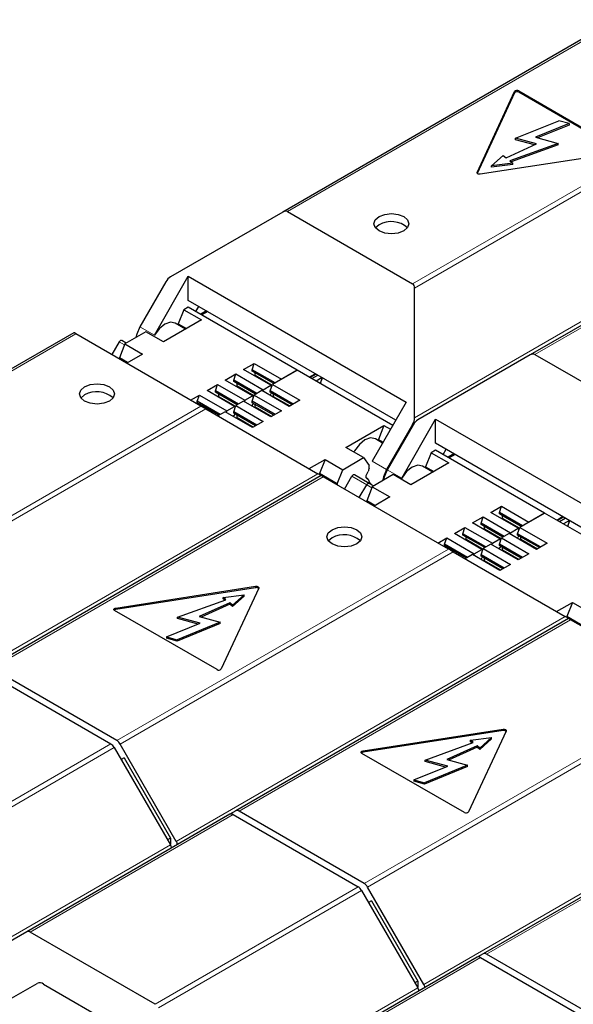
# Model space of a CAD drawing. Header units: millimetres. Extents: x 5 to 418, y 2 to 292.
# Tile 22 of 38: x 253 to 264, y 120 to 139. Entities that reach past the tile are written whole.
import ezdxf

# ---------------------------------------------------------------- set-up
doc = ezdxf.new("R2010")
doc.units = ezdxf.units.MM

msp = doc.modelspace()

# ---------------------------------------------------------------- linework, layer by layer
at = {"color": 7, "linetype": 'Continuous', "lineweight": 25}
for p, q in [((264.7424, 139.3632), (258.3479, 135.6718)), ((262.0813, 136.4306), (262.8018, 137.983)), ((262.8018, 137.9568), (262.0844, 136.4113)), ((262.8821, 137.9954), (264.8507, 136.859)), ((264.8507, 136.8328), (262.8821, 137.9693)), ((262.8205, 137.0865), (263.6501, 137.4218)), ((263.851, 137.3677), (263.6501, 137.4218)), ((263.851, 137.3677), (263.203, 137.1058)), ((263.851, 137.3416), (263.2418, 137.0953)), ((263.851, 137.3677), (263.851, 137.3416)), ((263.2223, 136.9783), (262.8205, 137.0865)), ((262.8205, 137.0603), (262.8205, 137.0865)), ((263.186, 136.9619), (262.8205, 137.0603)), ((263.203, 137.1058), (263.6385, 136.9885)), ((262.6371, 136.7143), (263.2223, 136.9783)), ((263.6385, 136.9885), (262.7105, 136.6538)), ((263.6385, 136.9624), (262.7326, 136.6356)), ((263.6385, 136.9624), (263.6385, 136.9885)), ((264.8292, 136.8126), (262.14, 136.3966)), ((262.3593, 136.5569), (262.5826, 136.7593)), ((262.5826, 136.7593), (262.6371, 136.7143)), ((262.7105, 136.6538), (262.765, 136.6088)), ((262.765, 136.6088), (262.3593, 136.5569)), ((262.765, 136.5827), (262.3593, 136.5308)), ((262.3593, 136.5308), (262.3593, 136.5569)), ((262.765, 136.5827), (262.765, 136.6088)), ((269.4942, 136.6201), (263.0997, 132.9286)), ((258.3479, 135.6718), (256.1912, 134.4265)), ((258.4384, 135.6807), (260.8411, 134.2937)), ((260.1982, 135.4271), (260.1284, 135.3683)), ((255.88, 133.3086), (256.5325, 134.4388)), ((256.5325, 134.4388), (260.7186, 132.0222)), ((256.5325, 133.9769), (256.5325, 134.4388)), ((256.1007, 134.331), (255.6028, 133.4686)), ((260.8786, 131.7205), (260.8786, 134.2108)), ((256.4447, 133.7956), (256.3402, 133.5262)), ((256.5325, 133.8463), (256.4447, 133.7956)), ((256.4447, 133.7956), (256.7841, 133.5996)), ((260.5186, 131.6758), (256.5325, 133.9769)), ((258.6256, 132.638), (256.5325, 133.8463)), ((256.676, 133.7634), (256.7325, 133.8614)), ((256.8833, 133.7744), (256.7702, 133.7091)), ((256.906, 133.7613), (256.7928, 133.696)), ((256.7841, 133.5996), (256.0547, 133.1785)), ((256.48, 133.424), (256.28, 133.5395)), ((256.3402, 133.5262), (256.4986, 133.4348)), ((256.3402, 133.5047), (256.3402, 133.5262)), ((254.336, 133.3557), (247.9415, 129.6643)), ((256.7762, 131.947), (254.3735, 133.3341)), ((255.7153, 133.3745), (255.3133, 133.1424)), ((256.0547, 133.1785), (255.7153, 133.3745)), ((255.2075, 133.1795), (255.0659, 132.9344)), ((255.3133, 133.1424), (255.2088, 132.8731)), ((255.3405, 133.1581), (255.2555, 133.2072)), ((255.3133, 133.1424), (255.6527, 132.9465)), ((255.3672, 132.7816), (255.2088, 132.8731)), ((255.2088, 132.8519), (255.2088, 132.8731)), ((255.6527, 132.9465), (255.3489, 132.7711)), ((263.0997, 132.9286), (260.943, 131.6834)), ((263.1902, 132.9376), (265.5929, 131.5505)), ((257.5932, 132.6494), (257.7968, 132.7669)), ((257.7572, 132.6461), (257.7968, 132.7669)), ((257.7968, 132.7669), (258.3229, 132.4632)), ((257.2425, 132.4469), (257.4461, 132.5645)), ((257.4065, 132.4436), (257.4461, 132.5645)), ((257.4461, 132.5645), (257.9722, 132.2608)), ((258.1193, 132.3457), (257.5932, 132.6494)), ((258.1985, 132.3914), (257.7572, 132.6461)), ((257.7572, 132.62), (257.7572, 132.6461)), ((258.1758, 132.3783), (257.7572, 132.62)), ((257.8195, 132.5841), (257.7572, 132.62)), ((258.1758, 132.3783), (257.8195, 132.5841)), ((257.8195, 132.5383), (257.8195, 132.5841)), ((258.6256, 132.638), (258.1475, 132.362)), ((258.3229, 132.4632), (258.6256, 132.638)), ((260.462, 131.5778), (258.6256, 132.638)), ((258.8575, 132.5041), (258.9707, 132.5694)), ((258.988, 132.5594), (258.8749, 132.494)), ((258.9088, 132.4745), (259.022, 132.5398)), ((259.1031, 132.493), (258.9899, 132.4276)), ((259.1093, 132.4965), (259.0631, 132.3851)), ((256.8918, 132.2445), (257.0954, 132.362)), ((257.0558, 132.2412), (257.0954, 132.362)), ((257.0954, 132.362), (257.6214, 132.0583)), ((257.7686, 132.1432), (257.2425, 132.4469)), ((257.8477, 132.1889), (257.4065, 132.4436)), ((257.4065, 132.4175), (257.4065, 132.4436)), ((257.8251, 132.1759), (257.4065, 132.4175)), ((257.4687, 132.3816), (257.4065, 132.4175)), ((257.8251, 132.1759), (257.4687, 132.3816)), ((257.4687, 132.3359), (257.4687, 132.3816)), ((257.9722, 132.2608), (258.1193, 132.3457)), ((258.108, 132.2412), (258.1475, 132.362)), ((258.1334, 132.3189), (258.1193, 132.3457)), ((258.1475, 132.362), (258.6736, 132.0583)), ((254.5413, 132.1614), (254.4716, 132.1027)), ((256.5764, 132.0624), (256.7446, 132.1595)), ((256.7051, 132.0387), (256.7446, 132.1595)), ((256.7446, 132.1595), (257.2707, 131.8558)), ((257.4179, 131.9408), (256.8918, 132.2445)), ((257.497, 131.9865), (257.0558, 132.2412)), ((257.0558, 132.215), (257.0558, 132.2412)), ((257.4744, 131.9734), (257.0558, 132.215)), ((257.118, 132.1791), (257.0558, 132.215)), ((257.4744, 131.9734), (257.118, 132.1791)), ((257.118, 132.1334), (257.118, 132.1791)), ((257.6214, 132.0583), (257.7686, 132.1432)), ((257.7572, 132.0387), (257.7968, 132.1595)), ((257.7827, 132.1164), (257.7686, 132.1432)), ((257.9439, 132.2445), (257.7968, 132.1595)), ((257.7968, 132.1595), (258.3229, 131.8558)), ((258.47, 131.9408), (257.9439, 132.2445)), ((257.9722, 132.2608), (257.9632, 132.2334)), ((258.1052, 132.1514), (258.1334, 132.2003)), ((258.5492, 131.9865), (258.108, 132.2412)), ((258.108, 132.215), (258.108, 132.2412)), ((258.5266, 131.9734), (258.108, 132.215)), ((258.1702, 132.1791), (258.108, 132.215)), ((258.5265, 131.9734), (258.1702, 132.1791)), ((258.1702, 132.1334), (258.1702, 132.1791)), ((257.1463, 131.784), (256.7051, 132.0387)), ((256.7051, 132.0126), (256.7051, 132.0387)), ((257.1237, 131.7709), (256.7051, 132.0126)), ((256.7673, 131.9766), (256.7051, 132.0126)), ((257.1236, 131.7709), (256.7673, 131.9766)), ((256.7673, 131.9522), (256.7673, 131.9766)), ((257.2707, 131.8558), (257.4179, 131.9408)), ((257.4065, 131.8362), (257.4461, 131.9571)), ((257.432, 131.914), (257.4179, 131.9408)), ((257.5932, 132.042), (257.4461, 131.9571)), ((257.4461, 131.9571), (257.9722, 131.6534)), ((258.1193, 131.7383), (257.5932, 132.042)), ((257.6214, 132.0583), (257.6125, 132.0309)), ((257.7544, 131.9489), (257.7827, 131.9979)), ((258.1985, 131.784), (257.7572, 132.0387)), ((257.7572, 132.0126), (257.7572, 132.0387)), ((258.1758, 131.7709), (257.7572, 132.0126)), ((257.8195, 131.9766), (257.7572, 132.0126)), ((258.1758, 131.7709), (257.8195, 131.9766)), ((257.8195, 131.9309), (257.8195, 131.9766)), ((258.6736, 132.0583), (258.47, 131.9408)), ((260.7186, 132.0222), (260.0661, 130.892)), ((256.8668, 131.8948), (259.0235, 130.6496)), ((257.2425, 131.8395), (257.1025, 131.7587)), ((257.7686, 131.5358), (257.2425, 131.8395)), ((257.2707, 131.8558), (257.2617, 131.8284)), ((257.4037, 131.7465), (257.432, 131.7954)), ((257.8477, 131.5815), (257.4065, 131.8362)), ((257.4065, 131.8101), (257.4065, 131.8362)), ((257.8251, 131.5685), (257.4065, 131.8101)), ((257.4687, 131.7742), (257.4065, 131.8101)), ((257.8251, 131.5685), (257.4687, 131.7742)), ((257.4687, 131.7285), (257.4687, 131.7742)), ((258.3229, 131.8558), (258.1193, 131.7383)), ((257.9722, 131.6534), (257.7686, 131.5358)), ((259.5619, 131.1538), (260.2914, 131.5749)), ((260.2914, 131.5749), (260.1869, 131.3056)), ((260.2914, 131.5749), (260.4181, 131.5018)), ((260.8411, 131.5944), (260.3432, 130.732)), ((260.8525, 131.5878), (260.3546, 130.7254)), ((260.6317, 130.5654), (261.2843, 131.6957)), ((261.2843, 131.6957), (265.4704, 129.2791)), ((261.2843, 131.2338), (261.2843, 131.6957)), ((259.9013, 130.9579), (259.5619, 131.1538)), ((260.266, 131.2384), (260.1266, 131.3189)), ((260.1869, 131.2841), (260.1869, 131.3056)), ((260.1869, 131.3056), (260.2753, 131.2545)), ((265.2703, 128.9327), (261.2843, 131.2338)), ((259.4994, 130.7259), (259.9013, 130.9579)), ((259.9013, 130.9579), (260.0058, 130.8092)), ((261.1965, 131.0524), (261.092, 130.7831)), ((261.2843, 131.1031), (261.1965, 131.0524)), ((261.1965, 131.0524), (261.5359, 130.8565)), ((263.3773, 129.8948), (261.2843, 131.1031)), ((261.4277, 131.0203), (261.4843, 131.1183)), ((261.6351, 131.0313), (261.5219, 130.9659)), ((261.6577, 131.0182), (261.5446, 130.9529)), ((258.8559, 130.7463), (259.16, 130.9218)), ((259.16, 130.9218), (259.0555, 130.6524)), ((259.16, 130.9218), (259.4994, 130.7259)), ((260.0058, 130.7543), (260.0058, 130.8092)), ((261.5359, 130.8565), (260.8064, 130.4354)), ((261.2317, 130.6809), (261.0317, 130.7964)), ((261.092, 130.7831), (261.2503, 130.6916)), ((261.092, 130.7616), (261.092, 130.7831)), ((259.0878, 130.6126), (252.6933, 126.9212)), ((259.0555, 130.6311), (259.0555, 130.6524)), ((259.3949, 130.4565), (259.0555, 130.6524)), ((261.528, 129.2039), (259.1253, 130.591)), ((259.3949, 130.4565), (259.4994, 130.7259)), ((259.5348, 130.3545), (259.6764, 130.5997)), ((260.0072, 130.4641), (259.7244, 130.6274)), ((260.467, 130.6313), (260.0651, 130.3993)), ((260.8064, 130.4354), (260.467, 130.6313)), ((259.3949, 130.4565), (259.3949, 130.4353)), ((259.8177, 130.1913), (259.9592, 130.4364)), ((259.9902, 130.5453), (259.9549, 130.5657)), ((260.0651, 130.3993), (259.9606, 130.1299)), ((260.0923, 130.415), (260.0072, 130.4641)), ((260.0651, 130.3993), (260.4045, 130.2034)), ((260.4045, 130.2034), (260.1006, 130.0279)), ((260.1189, 130.0385), (259.9606, 130.1299)), ((259.9606, 130.1088), (259.9606, 130.1299)), ((262.345, 129.9063), (262.5486, 130.0238)), ((262.509, 129.903), (262.5486, 130.0238)), ((262.5486, 130.0238), (263.0746, 129.7201)), ((262.8711, 129.6026), (262.345, 129.9063)), ((262.9502, 129.6483), (262.509, 129.903)), ((262.509, 129.8769), (262.509, 129.903)), ((262.9276, 129.6352), (262.509, 129.8769)), ((262.5712, 129.8409), (262.509, 129.8769)), ((262.9276, 129.6352), (262.5712, 129.8409)), ((262.5712, 129.7952), (262.5712, 129.8409)), ((263.3773, 129.8948), (262.8993, 129.6189)), ((263.0746, 129.7201), (263.3773, 129.8948)), ((265.2138, 128.8347), (263.3773, 129.8948)), ((263.6093, 129.7609), (263.7224, 129.8263)), ((261.9943, 129.7038), (262.1978, 129.8213)), ((262.5203, 129.4001), (261.9943, 129.7038)), ((262.1583, 129.7005), (262.1978, 129.8213)), ((262.5995, 129.4458), (262.1583, 129.7005)), ((262.1583, 129.6744), (262.1583, 129.7005)), ((262.5769, 129.4327), (262.1583, 129.6744)), ((262.2205, 129.6385), (262.1583, 129.6744)), ((262.1978, 129.8213), (262.7239, 129.5176)), ((262.5768, 129.4327), (262.2205, 129.6385)), ((262.2205, 129.5927), (262.2205, 129.6385)), ((263.7398, 129.8162), (263.6266, 129.7509)), ((263.6606, 129.7313), (263.7737, 129.7966)), ((263.8548, 129.7498), (263.7417, 129.6845)), ((263.8551, 129.7391), (263.8149, 129.6422)), ((261.6435, 129.5013), (261.8471, 129.6189)), ((262.1696, 129.1976), (261.6435, 129.5013)), ((261.8075, 129.498), (261.8471, 129.6189)), ((262.2488, 129.2433), (261.8075, 129.498)), ((261.8075, 129.4719), (261.8075, 129.498)), ((262.2261, 129.2303), (261.8075, 129.4719)), ((261.8698, 129.436), (261.8075, 129.4719)), ((261.8471, 129.6189), (262.3732, 129.3152)), ((262.6957, 129.5013), (262.5486, 129.4164)), ((263.2218, 129.1976), (262.6957, 129.5013)), ((262.7239, 129.5176), (262.715, 129.4902)), ((262.7239, 129.5176), (262.8711, 129.6026)), ((262.8569, 129.4083), (262.8852, 129.4572)), ((262.8597, 129.498), (262.8993, 129.6189)), ((263.3009, 129.2433), (262.8597, 129.498)), ((262.8597, 129.4719), (262.8597, 129.498)), ((263.2783, 129.2303), (262.8597, 129.4719)), ((262.9219, 129.436), (262.8597, 129.4719)), ((262.8852, 129.5758), (262.8711, 129.6026)), ((262.8993, 129.6189), (263.4254, 129.3152)), ((259.2931, 129.4183), (259.2233, 129.3595)), ((261.3282, 129.3193), (261.4964, 129.4164)), ((261.4568, 129.2956), (261.4964, 129.4164)), ((261.898, 129.0409), (261.4568, 129.2956)), ((261.4568, 129.2694), (261.4568, 129.2956)), ((261.8754, 129.0278), (261.4568, 129.2694)), ((261.519, 129.2335), (261.4568, 129.2694)), ((261.4964, 129.4164), (262.0225, 129.1127)), ((262.2261, 129.2303), (261.8698, 129.436)), ((261.8698, 129.3903), (261.8698, 129.436)), ((262.345, 129.2989), (262.1978, 129.2139)), ((262.8711, 128.9952), (262.345, 129.2989)), ((262.3732, 129.3152), (262.3642, 129.2878)), ((262.3732, 129.3152), (262.5203, 129.4001)), ((262.509, 129.2956), (262.5486, 129.4164)), ((262.9502, 129.0409), (262.509, 129.2956)), ((262.509, 129.2694), (262.509, 129.2956)), ((262.9276, 129.0278), (262.509, 129.2694)), ((262.5712, 129.2335), (262.509, 129.2694)), ((262.5345, 129.3733), (262.5203, 129.4001)), ((262.5486, 129.4164), (263.0746, 129.1127)), ((263.2783, 129.2303), (262.9219, 129.436)), ((262.9219, 129.3903), (262.9219, 129.436)), ((263.4254, 129.3152), (263.2218, 129.1976)), ((261.8754, 129.0278), (261.519, 129.2335)), ((261.519, 129.2091), (261.519, 129.2335)), ((261.6185, 129.1517), (263.7752, 127.9064)), ((261.9943, 129.0964), (261.8542, 129.0156)), ((262.5203, 128.7927), (261.9943, 129.0964)), ((262.0225, 129.1127), (262.0135, 129.0853)), ((262.0225, 129.1127), (262.1696, 129.1976)), ((262.1583, 129.0931), (262.1978, 129.2139)), ((262.5995, 128.8384), (262.1583, 129.0931)), ((262.1583, 129.067), (262.1583, 129.0931)), ((262.1837, 129.1708), (262.1696, 129.1976)), ((262.1978, 129.2139), (262.7239, 128.9102)), ((262.5062, 129.2058), (262.5345, 129.2547)), ((262.9276, 129.0278), (262.5712, 129.2335)), ((262.5712, 129.1878), (262.5712, 129.2335)), ((263.0746, 129.1127), (262.8711, 128.9952)), ((262.1555, 129.0033), (262.1837, 129.0523)), ((262.5769, 128.8253), (262.1583, 129.067)), ((262.2205, 129.031), (262.1583, 129.067)), ((262.5768, 128.8253), (262.2205, 129.031)), ((262.2205, 128.9853), (262.2205, 129.031)), ((262.7239, 128.9102), (262.5203, 128.7927)), ((255.1372, 128.072), (257.8264, 128.488)), ((257.8264, 128.4619), (255.1372, 128.0459)), ((257.8852, 128.4541), (257.1646, 126.9017)), ((257.2014, 128.2758), (257.6072, 128.3277)), ((257.6072, 128.3277), (257.3838, 128.1254)), ((257.6072, 128.3016), (257.6072, 128.3277)), ((256.3279, 127.8961), (257.2559, 128.2308)), ((257.3293, 128.1703), (256.7441, 127.9064)), ((257.3293, 128.1442), (256.7804, 127.8966)), ((257.2559, 128.2308), (257.2014, 128.2758)), ((257.2014, 128.2497), (257.2014, 128.2758)), ((257.2339, 128.2229), (257.2014, 128.2497)), ((257.3838, 128.1254), (257.3293, 128.1703)), ((257.3293, 128.1442), (257.3293, 128.1703)), ((257.3838, 128.0992), (257.3293, 128.1442)), ((257.6072, 128.3016), (257.3838, 128.0992)), ((257.3838, 128.0992), (257.3838, 128.1254)), ((263.6077, 128.0031), (263.9118, 128.1787)), ((263.9118, 128.1787), (263.8072, 127.9093)), ((263.9118, 128.1787), (264.2512, 127.9827)), ((257.0843, 126.8892), (255.1157, 128.0257)), ((256.1154, 127.5169), (256.7634, 127.7789)), ((257.146, 127.7982), (256.3163, 127.4628)), ((257.146, 127.772), (256.3163, 127.4367)), ((256.7634, 127.7789), (256.3279, 127.8961)), ((256.3279, 127.87), (256.3279, 127.8961)), ((256.7246, 127.7632), (256.3279, 127.87)), ((256.7441, 127.9064), (257.146, 127.7982)), ((257.146, 127.772), (257.146, 127.7982)), ((263.8395, 127.8695), (257.4451, 124.178)), ((263.8072, 127.8879), (263.8072, 127.9093)), ((264.1467, 127.7134), (263.8072, 127.9093)), ((266.2798, 126.4608), (263.877, 127.8478)), ((256.1154, 127.5169), (256.3163, 127.4628)), ((256.1154, 127.5169), (256.1154, 127.4908)), ((256.3163, 127.4367), (256.1154, 127.4908)), ((256.3163, 127.4367), (256.3163, 127.4628)), ((252.6442, 126.8495), (255.0469, 125.4624)), ((255.16, 125.5278), (252.7573, 126.9148)), ((259.889, 125.3289), (262.5781, 125.7449)), ((262.5781, 125.7187), (259.889, 125.3028)), ((262.6369, 125.7109), (261.9164, 124.1585)), ((261.0797, 125.153), (262.0077, 125.4877)), ((261.9531, 125.5327), (262.3589, 125.5846)), ((262.0077, 125.4877), (261.9531, 125.5327)), ((261.9531, 125.5065), (261.9531, 125.5327)), ((261.9856, 125.4797), (261.9531, 125.5065)), ((262.3589, 125.5846), (262.1356, 125.3822)), ((262.3589, 125.5585), (262.1356, 125.3561)), ((262.3589, 125.5585), (262.3589, 125.5846)), ((255.1109, 125.3949), (256.1892, 123.5271)), ((256.3024, 123.5924), (255.224, 125.4602)), ((262.0811, 125.4272), (261.4959, 125.1632)), ((262.0811, 125.401), (261.5321, 125.1535)), ((262.1356, 125.3822), (262.0811, 125.4272)), ((262.0811, 125.401), (262.0811, 125.4272)), ((262.1356, 125.3561), (262.0811, 125.401)), ((262.1356, 125.3561), (262.1356, 125.3822)), ((255.2975, 125.1943), (255.2444, 125.1637)), ((255.2975, 125.1943), (256.1875, 123.6529)), ((261.8361, 124.1461), (259.8675, 125.2826)), ((261.5152, 125.0357), (261.0797, 125.153)), ((261.0797, 125.1268), (261.0797, 125.153)), ((261.4764, 125.02), (261.0797, 125.1268)), ((261.4959, 125.1632), (261.8977, 125.055)), ((268.5913, 125.1264), (262.1968, 121.4349)), ((260.8671, 124.7738), (261.5152, 125.0357)), ((261.8977, 125.055), (261.0681, 124.7197)), ((261.8977, 125.0289), (261.0681, 124.6936)), ((261.8977, 125.0289), (261.8977, 125.055)), ((260.8671, 124.7738), (261.0681, 124.7197)), ((260.8671, 124.7738), (260.8671, 124.7476)), ((261.0681, 124.6936), (260.8671, 124.7476)), ((261.0681, 124.6936), (261.0681, 124.7197)), ((257.4451, 124.178), (257.333, 124.1133)), ((259.9118, 122.7846), (257.5091, 124.1717)), ((257.3319, 124.1127), (253.4287, 121.8594)), ((257.3959, 124.1064), (259.7986, 122.7193)), ((256.1875, 123.6529), (256.1343, 123.6222)), ((256.1875, 123.6529), (256.1875, 123.5302)), ((259.8626, 122.6518), (260.941, 120.784)), ((261.0541, 120.8493), (259.9758, 122.7171)), ((260.0493, 122.4512), (259.9961, 122.4205)), ((260.0493, 122.4512), (260.9392, 120.9098)), ((253.4287, 121.8594), (252.3503, 121.2367)), ((255.8954, 120.466), (253.4927, 121.8531)), ((262.0837, 121.3696), (258.1804, 119.1163)), ((262.1968, 121.4349), (262.0848, 121.3702)), ((262.1477, 121.3632), (264.5504, 119.9762)), ((264.6635, 120.0415), (262.2608, 121.4286)), ((253.0467, 120.5303), (253.6301, 120.8672)), ((253.1825, 120.6086), (253.6317, 120.8681)), ((253.7501, 120.8553), (255.638, 119.7654)), ((260.9392, 120.9098), (260.8861, 120.8791)), ((260.9392, 120.9098), (260.9392, 120.7871))]:
    msp.add_line(p, q, dxfattribs=at)
at = {"color": 7, "linetype": 'Continuous', "lineweight": 18}
for p, q in [((264.8064, 139.3569), (258.4384, 135.6807)), ((260.8411, 134.2937), (267.2091, 137.9698)), ((262.8018, 137.9568), (262.8018, 137.983)), ((262.8821, 137.9693), (262.8821, 137.9954)), ((260.8786, 134.2108), (267.2731, 137.9023)), ((269.5582, 136.6137), (263.1902, 132.9376)), ((262.0813, 136.4162), (262.0813, 136.4306)), ((268.3515, 136.0345), (260.8786, 131.7205)), ((255.6028, 133.4686), (255.88, 133.3086)), ((254.3735, 133.3341), (248.0055, 129.658)), ((255.2075, 133.1795), (255.3057, 133.1228)), ((258.1439, 132.351), (257.8195, 132.5383)), ((257.7932, 132.1485), (257.4687, 132.3359)), ((257.4425, 131.9461), (257.118, 132.1334)), ((258.4869, 131.9505), (258.1702, 132.1334)), ((250.4083, 128.2709), (256.7762, 131.947)), ((258.1362, 131.7481), (257.8195, 131.9309)), ((250.4723, 128.2033), (256.8668, 131.8948)), ((257.7855, 131.5456), (257.4687, 131.7285)), ((260.8654, 131.6084), (260.8411, 131.5944)), ((260.3432, 130.732), (260.0661, 130.892)), ((259.0235, 130.6496), (251.5506, 126.3356)), ((259.1253, 130.591), (252.7573, 126.9148)), ((259.6764, 130.5997), (259.9592, 130.4364)), ((260.3546, 130.7254), (260.6317, 130.5654)), ((259.9592, 130.4364), (260.0575, 130.3797)), ((262.8957, 129.6079), (262.5712, 129.7952)), ((262.545, 129.4054), (262.2205, 129.5927)), ((262.1942, 129.2029), (261.8698, 129.3903)), ((263.2387, 129.2074), (262.9219, 129.3903)), ((255.16, 125.5278), (261.528, 129.2039)), ((255.224, 125.4602), (261.6185, 129.1517)), ((262.888, 129.0049), (262.5712, 129.1878)), ((262.5372, 128.8025), (262.2205, 128.9853)), ((257.8264, 128.4619), (257.8264, 128.488)), ((255.1372, 128.0459), (255.1372, 128.072)), ((263.7752, 127.9064), (256.3024, 123.5924)), ((263.877, 127.8478), (257.5091, 124.1717)), ((259.9118, 122.7846), (266.2798, 126.4608)), ((259.9758, 122.7171), (266.3703, 126.4085)), ((262.5781, 125.7187), (262.5781, 125.7449)), ((251.1437, 123.2092), (255.0469, 125.4624)), ((251.2077, 123.1416), (255.1109, 125.3949)), ((259.889, 125.3028), (259.889, 125.3289)), ((268.527, 125.1633), (261.0541, 120.8493)), ((268.6288, 125.1047), (262.2608, 121.4286)), ((257.3959, 124.1064), (253.4927, 121.8531)), ((256.1892, 123.5271), (252.286, 121.2738)), ((255.8954, 120.466), (259.7986, 122.7193)), ((255.9594, 120.3985), (259.8626, 122.6518)), ((262.1477, 121.3632), (258.2444, 119.11)), ((260.941, 120.784), (257.0378, 118.5307))]:
    msp.add_line(p, q, dxfattribs=at)
at = {"color": 7, "linetype": 'Continuous', "lineweight": 25, "flags": 128}
for points in [[(262.14, 136.3966), (262.1276, 136.3957), (262.1152, 136.3966), (262.1036, 136.3994), (262.0937, 136.4038), (262.0861, 136.4095), (262.0813, 136.4162), (262.0796, 136.4234), (262.0813, 136.4306)], [(260.1982, 135.5839), (260.3072, 135.6259), (260.4358, 135.6407), (260.5643, 135.6259), (260.6733, 135.5839), (260.7462, 135.5209), (260.7718, 135.4467), (260.7462, 135.3725), (260.6733, 135.3095), (260.5643, 135.2675), (260.4358, 135.2527), (260.3072, 135.2675), (260.1982, 135.3095), (260.1253, 135.3725), (260.0998, 135.4467), (260.1253, 135.5209), (260.1982, 135.5839)], [(255.6028, 133.4686), (255.5415, 133.3272), (255.5269, 133.2657)], [(256.28, 133.5395), (256.1882, 133.5573), (256.08, 133.5197), (255.9717, 133.4323), (255.88, 133.3086)], [(255.2555, 133.2072), (255.2503, 133.2092), (255.2444, 133.2094), (255.2381, 133.2079), (255.2315, 133.2049), (255.2248, 133.2003), (255.2185, 133.1944), (255.2126, 133.1874), (255.2075, 133.1795)], [(259.0788, 132.3763), (259.0874, 132.4267), (259.1067, 132.4908)], [(254.5413, 132.3182), (254.6503, 132.3603), (254.7789, 132.375), (254.9075, 132.3603), (255.0165, 132.3182), (255.0893, 132.2553), (255.1149, 132.1811), (255.0893, 132.1068), (255.0165, 132.0439), (254.9075, 132.0019), (254.7789, 131.9871), (254.6503, 132.0019), (254.5413, 132.0439), (254.4685, 132.1068), (254.4429, 132.1811), (254.4685, 132.2553), (254.5413, 132.3182)], [(260.1266, 131.3189), (260.0349, 131.3367), (259.9266, 131.299), (259.8184, 131.2117), (259.7266, 131.0879), (259.7144, 131.0658)], [(261.0317, 130.7964), (260.94, 130.8142), (260.8317, 130.7765), (260.7235, 130.6892), (260.6317, 130.5654)], [(259.7244, 130.6274), (259.7192, 130.6293), (259.7134, 130.6295), (259.707, 130.6281), (259.7004, 130.625), (259.6937, 130.6204), (259.6874, 130.6145), (259.6815, 130.6075), (259.6764, 130.5997)], [(259.9902, 130.5453), (259.9734, 130.5476), (259.9604, 130.557), (259.9521, 130.5728), (259.9493, 130.5936), (259.9521, 130.6177), (259.9604, 130.6431), (259.9734, 130.6676), (259.9902, 130.6891)], [(260.3432, 130.732), (260.2819, 130.5906), (260.265, 130.5147)], [(260.3546, 130.7254), (260.2932, 130.5841), (260.2786, 130.5226)], [(259.9592, 130.4364), (259.9644, 130.4443), (259.9702, 130.4513), (259.9766, 130.4572), (259.9832, 130.4617), (259.9898, 130.4648), (259.9962, 130.4663), (260.0021, 130.466), (260.0072, 130.4641)], [(260.0072, 130.4641), (260.0021, 130.466), (259.9962, 130.4663), (259.9898, 130.4648), (259.9832, 130.4617), (259.9766, 130.4572), (259.9702, 130.4513), (259.9644, 130.4443), (259.9592, 130.4364)], [(263.8305, 129.6332), (263.8392, 129.6836), (263.8585, 129.7477)], [(259.2931, 129.5751), (259.4021, 129.6171), (259.5307, 129.6319), (259.6592, 129.6171), (259.7682, 129.5751), (259.8411, 129.5122), (259.8667, 129.4379), (259.8411, 129.3637), (259.7682, 129.3008), (259.6592, 129.2587), (259.5307, 129.244), (259.4021, 129.2587), (259.2931, 129.3008), (259.2202, 129.3637), (259.1947, 129.4379), (259.2202, 129.5122), (259.2931, 129.5751)], [(257.8264, 128.488), (257.8388, 128.489), (257.8512, 128.488), (257.8628, 128.4852), (257.8727, 128.4808), (257.8804, 128.4751), (257.8852, 128.4684), (257.8868, 128.4612), (257.8852, 128.4541)], [(255.1157, 128.0257), (255.1081, 128.0314), (255.1033, 128.0381), (255.1017, 128.0453), (255.1033, 128.0524), (255.1081, 128.0591), (255.1157, 128.0649), (255.1257, 128.0693), (255.1372, 128.072)], [(262.5781, 125.7449), (262.5906, 125.7458), (262.603, 125.7449), (262.6146, 125.7421), (262.6245, 125.7377), (262.6321, 125.732), (262.6369, 125.7253), (262.6386, 125.7181), (262.6369, 125.7109)], [(259.8675, 125.2826), (259.8598, 125.2883), (259.8551, 125.295), (259.8534, 125.3021), (259.8551, 125.3093), (259.8598, 125.316), (259.8675, 125.3217), (259.8774, 125.3261), (259.889, 125.3289)]]:
    msp.add_lwpolyline(points, dxfattribs=at)
at = {"color": 7, "linetype": 'Continuous', "lineweight": 25}
for centre, radius, start, end in [((262.8494, 137.9413), 0.0632, 58.81307, 138.77301), ((262.8494, 137.9152), 0.0632, 58.81307, 138.77301), ((260.4301, 135.0215), 0.4672, 47.9319, 119.75737), ((257.7672, 132.5394), 0.0522, 339.11681, 358.81851), ((257.4165, 132.3369), 0.0522, 339.11681, 358.81851), ((254.7732, 131.7558), 0.4672, 47.9319, 119.75737), ((257.0658, 132.1345), 0.0522, 339.11681, 358.81851), ((258.118, 132.1345), 0.0522, 339.11681, 358.81851), ((257.7672, 131.932), 0.0522, 339.11681, 358.81851), ((257.4165, 131.7295), 0.0522, 339.11681, 358.81851), ((260.5349, 130.5924), 0.5533, 162.99053, 169.93284), ((260.1575, 130.5729), 0.1696, 189.37606, 237.37528), ((262.519, 129.7963), 0.0522, 339.11681, 358.81851), ((259.525, 129.0127), 0.4672, 47.9319, 119.75737), ((262.1683, 129.5938), 0.0522, 339.11681, 358.81851), ((261.8175, 129.3913), 0.0522, 339.11681, 358.81851), ((262.8697, 129.3913), 0.0522, 339.11681, 358.81851), ((262.519, 129.1889), 0.0522, 339.11681, 358.81851), ((262.1683, 128.9864), 0.0522, 339.11681, 358.81851), ((257.8404, 128.4024), 0.0612, 47.17916, 103.27115), ((255.1416, 127.9968), 0.0493, 95.1289, 134.09832), ((257.117, 126.9433), 0.0632, 238.81307, 318.77301), ((262.5922, 125.6592), 0.0612, 47.17916, 103.27115), ((255.0623, 125.3711), 0.1847, 28.85561, 58.04533), ((254.9492, 125.3058), 0.1847, 28.85561, 58.04533), ((259.8934, 125.2537), 0.0493, 95.1289, 134.09832), ((257.4716, 124.1194), 0.0644, 54.38183, 114.31395), ((261.8688, 124.2002), 0.0632, 238.81307, 318.77301), ((257.3584, 124.054), 0.0644, 54.38183, 114.31395), ((256.1276, 123.4899), 0.2026, 11.96427, 30.39985), ((256.0145, 123.4246), 0.2026, 11.96427, 30.39985), ((259.7009, 122.5626), 0.1847, 28.85561, 58.04533), ((259.814, 122.628), 0.1847, 28.85561, 58.04533), ((253.4552, 121.8008), 0.0644, 54.38183, 114.31395), ((262.1102, 121.3109), 0.0644, 54.38183, 114.31395), ((262.2233, 121.3762), 0.0644, 54.38183, 114.31395), ((253.6798, 120.7572), 0.1207, 54.38183, 114.31395), ((260.7662, 120.6815), 0.2026, 11.96427, 30.39985), ((260.8794, 120.7468), 0.2026, 11.96427, 30.39985)]:
    msp.add_arc(centre, radius, start, end, dxfattribs=at)
for centre, major_axis, ratio, start_param, end_param in [((258.3479, 135.524), (0.0905, 0.1568), 0.5773346, 0.0000406, 0.7854388), ((256.1912, 134.2787), (0.0905, 0.1568), 0.5773346, 0.7854388, 1.570837), ((260.7506, 134.1369), (0.0905, 0.1568), 0.5773346, 5.4978278, 6.2832259), ((254.464, 133.2818), (0.128, -0.0739), 0.0000704, 2.3562351, 3.1416333), ((263.0997, 132.7808), (0.0905, 0.1568), 0.5773346, 0.0000406, 0.7854388), ((256.8668, 131.8948), (0.128, -0.0739), 0.0000704, 1.570837, 2.3562351), ((260.7506, 131.6466), (0.0905, 0.1568), 0.5773346, 4.7124296, 5.4978278), ((260.943, 131.5356), (0.0905, 0.1568), 0.5773346, 0.7854388, 1.570837), ((259.0235, 130.6495), (0.128, -0.0739), 0.0000704, 1.0458741, 1.570837), ((259.2158, 130.5387), (0.128, -0.0739), 0.0000704, 2.3562351, 3.1416333), ((261.6185, 129.1516), (0.128, -0.0739), 0.0000704, 1.570837, 2.3562351), ((263.7752, 127.9064), (0.128, -0.0739), 0.0000704, 1.0458741, 1.570837), ((263.9675, 127.7956), (0.128, -0.0739), 0.0000704, 2.3562351, 3.1416333)]:
    msp.add_ellipse(centre, major_axis=major_axis, ratio=ratio, start_param=start_param, end_param=end_param, dxfattribs=at)

doc.saveas('drawing.dxf')
